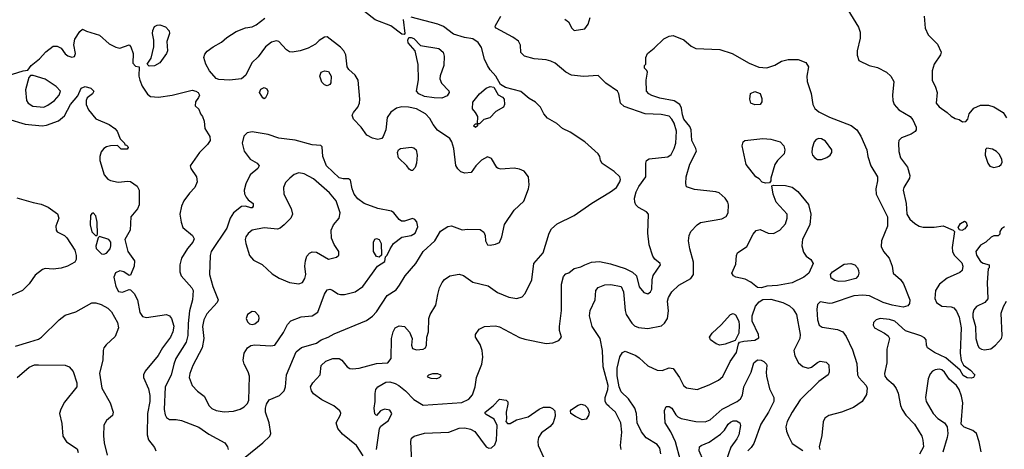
# Model space of a CAD drawing. Extents: x 1173029 to 1307123, y 522559 to 678521.
# Tile 236 of 256: x 1217655 to 1225023, y 598308 to 601518. Entities that reach past the tile are written whole.
import ezdxf

# ---------------------------------------------------------------- set-up
doc = ezdxf.new("R2010")
doc.units = 0

msp = doc.modelspace()

# ---------------------------------------------------------------- linework, layer by layer
at = {"layer": '0CON10XD'}
for points in [[(1223851.7, 601591.7), (1223931.7, 601461.7), (1223944.3, 601425), (1223945, 601380), (1223922.5, 601285), (1223922.7, 601252.7), (1223934.2, 601214.2), (1224012.5, 601175), (1224075, 601160.8), (1224141.2, 601125), (1224175, 601096), (1224195.6, 601055), (1224185.6, 600955), (1224188.5, 600915), (1224200, 600885), (1224233.3, 600845), (1224319.4, 600795), (1224339.1, 600769.1), (1224363.1, 600715), (1224364.3, 600695), (1224356.2, 600683.8), (1224326.6, 600663.4), (1224252.5, 600635), (1224234.6, 600615.4), (1224230.5, 600595), (1224234, 600534), (1224246, 600486), (1224299.2, 600415), (1224315.7, 600355), (1224314.3, 600335), (1224271.4, 600265), (1224267.1, 600245), (1224288.5, 600145), (1224293.6, 600065), (1224315, 600028.1), (1224354.6, 599994.6), (1224385, 599974.3), (1224415, 599966.9), (1224498.3, 599968.3), (1224565, 599977.1), (1224640, 599945), (1224650, 599935), (1224633.6, 599815), (1224634.6, 599785), (1224648.3, 599758.3), (1224705, 599700), (1224712.2, 599675), (1224708.6, 599645), (1224691.3, 599628.7), (1224595, 599585.5), (1224538.1, 599541.9), (1224508.1, 599495), (1224503.5, 599435), (1224516.7, 599405), (1224555, 599377.3), (1224625, 599372.5), (1224645, 599365.4), (1224665, 599340.5), (1224684.8, 599294.8), (1224701.3, 599215), (1224692.4, 599025), (1224700.9, 598970.9), (1224717.1, 598937.1), (1224770.2, 598900.2), (1224802, 598865), (1224793.3, 598845), (1224775, 598838.9), (1224745, 598841.2), (1224715, 598858.6), (1224691.7, 598898.3), (1224585, 598992.2), (1224501.7, 599031.7), (1224448, 599065), (1224440, 599085), (1224438, 599125), (1224425, 599140.8), (1224398.8, 599155), (1224283, 599193), (1224204.8, 599264.8), (1224165, 599278), (1224095, 599284.4), (1224063.6, 599276.4), (1224044.3, 599255.7), (1224041.4, 599235), (1224050.8, 599215), (1224127.1, 599175), (1224152.9, 599155), (1224164.4, 599135), (1224144.7, 599055.3), (1224143.6, 598953.6), (1224125.6, 598875), (1224128.1, 598855), (1224143.1, 598833.1), (1224190.8, 598795), (1224215, 598760.8), (1224228.1, 598728.1), (1224245.9, 598635.9), (1224257.5, 598605), (1224285, 598562.9), (1224350, 598495), (1224405, 598406.7), (1224414.3, 598375), (1224417.3, 598327.3), (1224388.7, 598271.3)], [(1219342, 598248), (1219474.7, 598355.3), (1219528, 598405), (1219534.2, 598425), (1219522.9, 598505), (1219495.6, 598585), (1219494.5, 598615), (1219501.9, 598645), (1219523.2, 598676.8), (1219600.5, 598709.5), (1219633.8, 598745), (1219645.4, 598775), (1219652.3, 598865), (1219723.3, 599036.7), (1219765, 599069.5), (1219875, 599101.1), (1219912, 599125), (1219964.6, 599145.4), (1220009.1, 599170.9), (1220249.5, 599270.5), (1220295, 599303.1), (1220325.6, 599335), (1220405, 599455.8), (1220471.7, 599498.3), (1220498, 599535), (1220540, 599605), (1220619.6, 599695), (1220673.8, 599785), (1220762.9, 599865), (1220805, 599938), (1220858.3, 599971.7), (1220886.6, 599976.6), (1220965, 599947.5), (1221005, 599952.9), (1221100.5, 599950.5), (1221129.5, 599929.5), (1221138.8, 599905), (1221142, 599865), (1221156.4, 599836.4), (1221175, 599833.3), (1221215, 599840), (1221245, 599853.8), (1221263.1, 599895), (1221283.1, 599986.9), (1221354.7, 600095.3), (1221427.4, 600162.6), (1221461.9, 600255), (1221466.9, 600285), (1221462.5, 600345), (1221430, 600385), (1221395, 600400), (1221355, 600407.5), (1221287.5, 600402.5), (1221255, 600400), (1221235, 600406.2), (1221224.4, 600414.4), (1221185, 600481.2), (1221155, 600494), (1221111.3, 600468.7), (1221068.8, 600425), (1221034.2, 600375.8), (1220985, 600371.5), (1220955, 600381.8), (1220933.4, 600403.4), (1220919.3, 600429.3), (1220902.7, 600555), (1220888.5, 600605), (1220875, 600629.2), (1220782.4, 600692.4), (1220748.6, 600735), (1220725, 600780.8), (1220691.1, 600815), (1220625, 600852.2), (1220565, 600865.3), (1220513.9, 600866.1), (1220473.9, 600856.1), (1220432.2, 600827.8), (1220405, 600787.5), (1220393.8, 600695), (1220375.9, 600644.1), (1220365, 600630), (1220335, 600622), (1220295, 600632.5), (1220253.8, 600655), (1220210.6, 600715), (1220152.5, 600775), (1220144.3, 600805), (1220152.9, 600825), (1220185.4, 600864.6), (1220197.1, 600895), (1220200.6, 600925), (1220189.1, 601065), (1220164.7, 601104.7), (1220117.1, 601147.1), (1220105.6, 601165), (1220094.6, 601255), (1220081.5, 601285), (1220055, 601313.5), (1219955, 601390), (1219935, 601388), (1219897, 601363), (1219868.8, 601335), (1219813.8, 601306.2), (1219754.5, 601285.5), (1219695, 601274.4), (1219675, 601276.7), (1219651.9, 601291.9), (1219594.3, 601354.3), (1219575, 601360), (1219539.7, 601350.3), (1219495.3, 601314.7), (1219440.6, 601239.4), (1219391.8, 601195), (1219347.3, 601102.7), (1219315, 601077.1), (1219225, 601066.1), (1219145, 601070.8), (1219125, 601079.2), (1219074.5, 601135), (1219048.1, 601185), (1219034, 601235), (1219039.7, 601260.3), (1219058, 601282), (1219103.6, 601316.4), (1219165, 601350), (1219204.5, 601385.5), (1219275, 601430), (1219345, 601457.5), (1219395, 601464.3), (1219425, 601479.2), (1219489.7, 601530.3)], [(1220225, 598259.2), (1220175, 598337.1), (1220069.8, 598419.8), (1220035, 598462.5), (1220023.9, 598505), (1220055.6, 598565), (1220057.6, 598577.6), (1220050, 598595), (1220005, 598632.7), (1219916.9, 598676.9), (1219853, 598723), (1219838.1, 598745), (1219831.9, 598775), (1219847.8, 598805), (1219902.9, 598865), (1219911.4, 598935), (1219945, 598966.5), (1219997.5, 598985), (1220045.4, 598985.4), (1220065.7, 598975), (1220105, 598923.1), (1220125, 598911.1), (1220145, 598908.2), (1220195, 598913.3), (1220325, 598948), (1220410, 598955), (1220434.2, 598985), (1220437.8, 599135), (1220450, 599185), (1220465.8, 599215), (1220495, 599230.6), (1220535.5, 599225.5), (1220572.8, 599182.8), (1220591.4, 599135), (1220588, 599085), (1220595, 599061.2), (1220625, 599051.4), (1220675, 599056), (1220691.2, 599065), (1220698.8, 599085), (1220701.2, 599145), (1220713.9, 599186.1), (1220716.2, 599285), (1220726.2, 599315), (1220770, 599385), (1220784.5, 599465), (1220795.6, 599515), (1220815.4, 599554.6), (1220833.7, 599576.3), (1220875, 599604.3), (1220945, 599615.5), (1220975, 599606.2), (1221045, 599556.2), (1221159.6, 599529.6), (1221230.1, 599480.1), (1221315, 599444.5), (1221374.3, 599435.7), (1221415, 599448), (1221438.3, 599471.7), (1221486.5, 599575), (1221501.8, 599695), (1221572.2, 599775), (1221617.2, 599922.8), (1221635.8, 599955), (1221678, 599992), (1221805, 600055.6), (1221936.7, 600146.7), (1222075, 600231.1), (1222120, 600265), (1222145.8, 600305.8), (1222151.1, 600325), (1222146.7, 600345), (1222103, 600383), (1222014.2, 600444.2), (1222002.5, 600465), (1221996.7, 600495), (1221983.3, 600515), (1221885, 600606.2), (1221775, 600676.9), (1221716.2, 600705), (1221675, 600742), (1221605, 600782), (1221577.1, 600815), (1221552.5, 600865), (1221515, 600902), (1221468.3, 600928.3), (1221405, 600982), (1221291.2, 601011.2), (1221254.1, 601034.1), (1221219.2, 601095), (1221175, 601144), (1221155, 601175.7), (1221133.8, 601223.8), (1221110.2, 601310.2), (1221085, 601347.9), (1221045, 601374.6), (1220984.6, 601384.6), (1220900.9, 601410.9), (1220826, 601466), (1220784.6, 601484.6), (1220585, 601535.8)], [(1220525, 601520), (1220536.7, 601415), (1220532.5, 601407.5), (1220515, 601408.8), (1220432.9, 601472.9), (1220315, 601516.5), (1220235, 601579.5)], [(1220325.7, 598305), (1220347.5, 598462.5), (1220358.6, 598481.4), (1220415, 598524), (1220440.6, 598575), (1220425, 598599.4), (1220385, 598606.9), (1220354.2, 598595.8), (1220325, 598560), (1220312.3, 598572.3), (1220308, 598615), (1220315.8, 598665), (1220315.8, 598725.8), (1220321.4, 598755), (1220335.6, 598775), (1220395, 598809.7), (1220425, 598810.8), (1220465, 598800), (1220493.1, 598785), (1220541.4, 598745), (1220605, 598680), (1220675, 598638.6), (1220963.3, 598656.7), (1221015, 598681.5), (1221044.4, 598715), (1221064.3, 598775), (1221074.1, 598844.1), (1221113.6, 598945), (1221120.4, 598995), (1221115.4, 599045), (1221099.9, 599089.9), (1221065.9, 599145.9), (1221066.2, 599165), (1221093.3, 599205), (1221133.9, 599226.1), (1221215, 599230), (1221245, 599221.9), (1221395, 599142.9), (1221435, 599130), (1221595, 599099.4), (1221645, 599102.9), (1221689.7, 599120.3), (1221710, 599145), (1221695.8, 599195), (1221694.3, 599224.3), (1221709.5, 599345), (1221708.8, 599541.2), (1221725, 599600), (1221741.7, 599618.3), (1221765, 599627.5), (1221805, 599660), (1221855, 599671.2), (1221885, 599686), (1221933.2, 599706.8), (1221995, 599710), (1222075, 599693.8), (1222185, 599659.6), (1222240.9, 599630.9), (1222270, 599605), (1222291.3, 599521.3), (1222325, 599480), (1222355, 599468.8), (1222375, 599484), (1222384.3, 599505), (1222387.1, 599575), (1222395, 599606.7), (1222451.2, 599685), (1222448, 599695), (1222408.9, 599728.9), (1222391.9, 599751.9), (1222365.4, 599835), (1222356.5, 599923.5), (1222360, 600065), (1222345, 600082.9), (1222285.6, 600115.6), (1222266, 600135), (1222257.1, 600155), (1222256.9, 600185), (1222268.3, 600231.7), (1222287.4, 600272.6), (1222341.4, 600345), (1222340, 600445), (1222346.7, 600465), (1222365, 600478.8), (1222505, 600492.2), (1222530.7, 600510.7), (1222553.7, 600555), (1222564.8, 600595), (1222569.1, 600685), (1222551.5, 600745), (1222535, 600775.4), (1222515, 600796.7), (1222455, 600810.3), (1222335.4, 600815.4), (1222178.7, 600868.7), (1222151.4, 600895), (1222138, 600965), (1222128, 600985), (1222042, 601045), (1221985, 601100), (1221875, 601093.6), (1221785, 601104.5), (1221742, 601125), (1221662.5, 601192.5), (1221628.9, 601208.9), (1221595, 601218.8), (1221505, 601225.8), (1221432.5, 601245), (1221404.1, 601274.1), (1221403, 601327), (1221388.3, 601358.3), (1221345, 601388), (1221220, 601455), (1221213.3, 601465), (1221216.7, 601475), (1221255.8, 601544.2)], [(1221735, 601522.5), (1221762.3, 601502.3), (1221786.2, 601455), (1221805, 601436.2), (1221885, 601448.8), (1221908.8, 601485), (1221923.3, 601535)], [(1224424.3, 601545), (1224430, 601455), (1224452.5, 601405), (1224522, 601335), (1224550, 601275), (1224546.7, 601255), (1224497.5, 601185), (1224484.4, 601135), (1224484.3, 601065), (1224508.6, 601015), (1224519.4, 600975), (1224514.3, 600895), (1224535, 600867.5), (1224595.5, 600825.5), (1224625, 600796), (1224655, 600780), (1224685, 600773.3), (1224710, 600755), (1224735, 600757.5), (1224750, 600775), (1224760, 600815), (1224794.2, 600855.8), (1224845, 600878.8), (1224905, 600880), (1224945, 600868), (1225015.7, 600825.7), (1225038.8, 600785)], [(1217561.7, 601098.3), (1217680, 601135), (1217715, 601140), (1217741.2, 601175), (1217804, 601225), (1217851.1, 601278.9), (1217905, 601319.2), (1217935, 601321.4), (1217966.3, 601306.3), (1217995, 601262.5), (1218015, 601247.1), (1218045, 601239.2), (1218065, 601243.8), (1218074, 601265), (1218061.3, 601331.3), (1218066.6, 601373.4), (1218105, 601430), (1218125, 601447.5), (1218155, 601431.2), (1218251.3, 601401.3), (1218325, 601338), (1218375, 601312.5), (1218405, 601306), (1218475, 601330), (1218488, 601315), (1218504.2, 601265), (1218503, 601193), (1218521.7, 601171.7), (1218550, 601165), (1218547.5, 601095), (1218553.8, 601065), (1218571.7, 601021.7), (1218611.7, 600961.7), (1218635, 600944), (1218695, 600940), (1218795, 600954.4), (1218945, 600990.8), (1218972.5, 600985), (1218990, 600975), (1219000, 600955), (1218993.6, 600936.4), (1218970, 600905), (1218967.5, 600875), (1218995, 600850), (1219007.5, 600815), (1219024.1, 600794.1), (1219035, 600760), (1219041.1, 600705), (1219078.2, 600645), (1219080.4, 600615), (1219059.6, 600585), (1218999.5, 600525), (1218930, 600425), (1218936, 600405), (1218979.4, 600345), (1218982.7, 600307.3), (1218966.2, 600265), (1218925, 600222.5), (1218883.6, 600165), (1218866.5, 600125), (1218853.5, 600065), (1218863.1, 600005), (1218876.4, 599966.4), (1218948, 599905), (1218959.7, 599879.7), (1218951.9, 599855), (1218911.1, 599808.9), (1218865.7, 599735), (1218853.1, 599685), (1218854.3, 599635), (1218863.6, 599603.6), (1218944.4, 599515), (1218952.5, 599495), (1218949.1, 599425), (1218926.7, 599343.3), (1218916.6, 599246.6), (1218912.4, 599157.6), (1218900.5, 599109.5), (1218823.4, 598986.6), (1218807.7, 598945), (1218789.1, 598860.9), (1218743.3, 598775), (1218736.4, 598605), (1218743.4, 598565), (1218754.5, 598545), (1218775, 598530), (1218825, 598530.5), (1218865, 598523.5), (1218995, 598472.5), (1219071.3, 598421.3), (1219190, 598355), (1219211.2, 598325), (1219216.2, 598305)], [(1218625, 601171.2), (1218610, 601185), (1218639.5, 601230.5), (1218660, 601315), (1218660, 601365), (1218649.2, 601415), (1218651.7, 601438.3), (1218665, 601466.2), (1218682.7, 601477.3), (1218705, 601480), (1218747.5, 601465), (1218773.8, 601435), (1218776.1, 601413.9), (1218757.5, 601355), (1218760, 601285), (1218753.3, 601265), (1218703.8, 601195), (1218665, 601174.3), (1218625, 601171.2)], [(1220815, 600932.5), (1220756.1, 600933.9), (1220685, 600945.3), (1220641.5, 600965), (1220624.2, 600984.2), (1220639.6, 601069.6), (1220637.4, 601182.6), (1220615.6, 601285.6), (1220562.9, 601345), (1220558.8, 601365), (1220566.2, 601383.8), (1220585, 601385.8), (1220605, 601378.6), (1220654.4, 601324.4), (1220792.6, 601302.6), (1220823.1, 601275), (1220830.5, 601245), (1220828.5, 601175), (1220802.2, 601097.8), (1220800, 601075), (1220811.1, 601045), (1220866, 600986), (1220870, 600975), (1220855, 600950), (1220815, 600932.5)], [(1222155.7, 598305), (1222151.5, 598335), (1222160.4, 598435), (1222154.7, 598505), (1222114, 598585), (1222067, 598627), (1222046.2, 598645), (1222036.4, 598666.4), (1222036.4, 598695), (1222055.8, 598755), (1222058.6, 598785), (1222020.3, 598925), (1222015.3, 599045), (1221998.2, 599135), (1221939.1, 599225), (1221919.1, 599305), (1221923.5, 599345), (1221960.6, 599425), (1221967.5, 599495), (1221985, 599515.7), (1222035, 599536.7), (1222078.5, 599538.5), (1222155, 599523.3), (1222173.3, 599485), (1222184.7, 599345), (1222192.8, 599315), (1222235, 599249.5), (1222255, 599231.5), (1222285, 599217.5), (1222355, 599210.5), (1222458.7, 599231.3), (1222480.9, 599249.1), (1222502.5, 599285), (1222511.3, 599341.3), (1222501.9, 599415), (1222509, 599441), (1222534.4, 599485.6), (1222588.2, 599535), (1222677.1, 599582.9), (1222696.2, 599613.8), (1222698.5, 599705), (1222669.2, 599805), (1222660, 599865), (1222664, 599905), (1222678, 599935), (1222724.5, 599985.5), (1222748.7, 600001.3), (1222909.3, 600030.7), (1222942.1, 600047.9), (1222957.1, 600075), (1222959.2, 600135), (1222954.2, 600155), (1222934, 600185), (1222888.8, 600225), (1222865, 600232.9), (1222705, 600248.6), (1222645, 600270), (1222638.8, 600295), (1222642.2, 600345), (1222670.5, 600439.5), (1222718.6, 600535), (1222715.6, 600555), (1222684.2, 600615), (1222680.8, 600695), (1222669.5, 600719.5), (1222624.8, 600774.8), (1222613.8, 600806.2), (1222607.7, 600857.7), (1222595.4, 600885.4), (1222552.5, 600912.5), (1222445, 600932.7), (1222385, 600952.5), (1222362.2, 600965), (1222345.6, 600985), (1222342, 601065), (1222352.5, 601125), (1222348.3, 601138.3), (1222330, 601155), (1222330, 601175), (1222340, 601185), (1222340, 601235), (1222352, 601265), (1222404, 601305), (1222475.6, 601374.4), (1222515, 601396), (1222545, 601400), (1222625, 601368), (1222680.9, 601320.9), (1222715, 601304), (1222895, 601295.6), (1222985.4, 601265.4), (1223115, 601192.2), (1223185, 601163.5), (1223245, 601157.9), (1223305, 601178.8), (1223355, 601207.9), (1223405, 601220.5), (1223480.3, 601220.3), (1223537.4, 601197.4), (1223556.7, 601165), (1223544.6, 601095), (1223546.9, 601055), (1223576.8, 600966.8), (1223590.6, 600885), (1223606.2, 600855), (1223635, 600830), (1223715, 600790.4), (1223877.8, 600727.8), (1223920, 600695), (1223948.7, 600648.7), (1223994.2, 600545), (1224000.8, 600495), (1224025, 600426.7), (1224073.1, 600345), (1224073.3, 600315), (1224060.5, 600255), (1224064.5, 600215), (1224149.5, 600045), (1224147.8, 599975), (1224104, 599865), (1224102.5, 599822.5), (1224120, 599785), (1224161.9, 599735), (1224182.9, 599675), (1224190.8, 599625), (1224247.2, 599577.2), (1224268.9, 599545), (1224316.2, 599425), (1224312.9, 599397.1), (1224300.2, 599379.8), (1224265, 599370), (1224185, 599383.8), (1224115.7, 599405), (1224015, 599453.9), (1223965, 599460), (1223896.6, 599453.4), (1223735, 599400.8), (1223715, 599397.9), (1223645, 599408.8), (1223625, 599390), (1223620.6, 599355), (1223624.6, 599274.6), (1223637.1, 599235), (1223660.4, 599220.4), (1223774.1, 599204.1), (1223814.4, 599185), (1223840.4, 599150.4), (1223888, 599052), (1223919.3, 598949.3), (1223923.5, 598865), (1223933.3, 598845), (1223988.9, 598785), (1223996.4, 598765), (1223992.4, 598717.6), (1223959.4, 598665), (1223895, 598620.8), (1223805, 598584), (1223710.2, 598559.8), (1223680.4, 598539.6), (1223668.3, 598511.7), (1223658.3, 598411.7), (1223638.2, 598325), (1223643.5, 598305)], [(1217835, 600864.6), (1217865, 600878.2), (1217916.2, 600915), (1217951.6, 600955), (1217960.3, 600985), (1217929.2, 601019.2), (1217845, 601073.5), (1217755, 601100), (1217735, 601100), (1217723.6, 601086.4), (1217699.3, 600995), (1217706.4, 600915), (1217718.1, 600895), (1217753, 600873), (1217835, 600864.6)], [(1219955, 601024.2), (1219935, 601030.8), (1219915, 601051.2), (1219902, 601095), (1219910, 601125), (1219935, 601136.2), (1219965, 601130), (1219986.9, 601095), (1219983.6, 601046.4), (1219975, 601034), (1219955, 601024.2)], [(1217565, 600776.5), (1217696.9, 600736.9), (1217824.6, 600725.4), (1217855, 600729.6), (1217945, 600762), (1217991.1, 600798.9), (1218035, 600884), (1218091.2, 600948.8), (1218115, 601006), (1218145, 601020), (1218187, 601007), (1218208.8, 600985), (1218201.2, 600965), (1218161.2, 600935), (1218151.4, 600915), (1218152.9, 600885), (1218170, 600845), (1218225, 600777.5), (1218325.4, 600735.4), (1218368, 600705), (1218383.8, 600685), (1218407, 600627)], [(1219485, 600926.7), (1219475, 600933.3), (1219449.2, 600975), (1219460.3, 600999.7), (1219485, 601012), (1219505, 601001.2), (1219510.8, 600985), (1219509.2, 600965), (1219495, 600933.3), (1219485, 600926.7)], [(1221065, 600712.5), (1221050, 600725), (1221065, 600740), (1221080, 600740), (1221082.5, 600795), (1221066.7, 600825), (1221042.7, 600852.7), (1221047, 600903), (1221097.1, 600965), (1221145, 601006.7), (1221175, 601018.6), (1221203.8, 601013.8), (1221236.1, 600956.1), (1221268.3, 600938.3), (1221280, 600925), (1221283.3, 600885), (1221276.7, 600865), (1221217.6, 600832.4), (1221174.1, 600785.9), (1221128.3, 600771.7), (1221095, 600740), (1221080, 600740), (1221080, 600725), (1221065, 600712.5)], [(1223155, 600882), (1223127.5, 600895), (1223120, 600925), (1223124.1, 600965.9), (1223155, 600980.8), (1223195.9, 600965.9), (1223208.3, 600928.3), (1223208.8, 600905), (1223195, 600883.8), (1223155, 600882)], [(1218407, 600627), (1218440, 600595), (1218441.7, 600581.7), (1218455, 600580), (1218465, 600570), (1218467, 600563), (1218458.3, 600551.7), (1218415, 600550), (1218387.5, 600577.5), (1218335, 600576.7), (1218305, 600568.8), (1218285, 600556.2), (1218265, 600530), (1218254.4, 600495), (1218254.4, 600465), (1218288.3, 600358.3), (1218315, 600325.6), (1218335.4, 600315.4), (1218393, 600303), (1218465, 600311.1), (1218485, 600308.1), (1218534.2, 600275), (1218548.6, 600245), (1218549.4, 600135), (1218536.3, 600103.7), (1218486.7, 600045), (1218482, 599945), (1218441.2, 599875), (1218463.8, 599785), (1218514.2, 599715), (1218511.9, 599675), (1218485, 599610), (1218475, 599606.7), (1218435, 599634.2), (1218405, 599641.4), (1218372.4, 599627.6), (1218360.6, 599595), (1218374, 599525), (1218395, 599487.8), (1218425, 599482.2), (1218475, 599501.2), (1218485, 599498.8), (1218511.4, 599471.4), (1218536.5, 599425), (1218555, 599330), (1218575, 599299.2), (1218605, 599291.4), (1218755, 599315.8), (1218775.5, 599305.5), (1218791.4, 599285), (1218807.4, 599227.4), (1218800, 599185), (1218784.5, 599145), (1218724.5, 599065), (1218691.9, 599008.1), (1218595, 598892), (1218580.8, 598865), (1218582.5, 598845), (1218620.3, 598760.3), (1218628.9, 598708.9), (1218629.1, 598665), (1218610.5, 598575), (1218608.2, 598415), (1218618.7, 598378.7), (1218665, 598322), (1218674.4, 598295)], [(1219185, 598588.5), (1219255, 598592.9), (1219305, 598606.8), (1219335, 598623.8), (1219359.4, 598650.6), (1219370, 598675), (1219374.7, 598855), (1219365.5, 598885.5), (1219334.7, 598945), (1219328.7, 598975), (1219336.1, 599025), (1219359.6, 599065), (1219385, 599082.4), (1219415, 599089.5), (1219535, 599080.6), (1219564.3, 599085.7), (1219629.3, 599180.7), (1219660.1, 599239.9), (1219685, 599267.8), (1219761.3, 599298.7), (1219845, 599305.8), (1219885, 599332), (1219935, 599466.7), (1219955, 599499.2), (1219975, 599504), (1219995, 599497.5), (1220035, 599470), (1220055, 599463.8), (1220085, 599464), (1220165, 599484.2), (1220224, 599525), (1220294.3, 599625), (1220333, 599677), (1220388.3, 599711.7), (1220392.5, 599745), (1220405, 599757.5), (1220426.2, 599805), (1220453.3, 599845), (1220515, 599893.3), (1220585, 599904.2), (1220615, 599924), (1220635, 599970), (1220626.6, 600006.6), (1220611.2, 600025), (1220595, 600032), (1220535, 600012.9), (1220513, 600013), (1220494.5, 600024.5), (1220455, 600074), (1220437.2, 600087.2), (1220335, 600108.1), (1220233.8, 600143.8), (1220185, 600180), (1220157.5, 600215), (1220142.5, 600255), (1220129.5, 600319.5), (1220115, 600330), (1220075, 600328.6), (1220045, 600336.7), (1219951.5, 600425), (1219922.5, 600495), (1219917.5, 600567.5), (1219907.5, 600577.5), (1219845, 600583.8), (1219716.8, 600616.8), (1219655, 600625.6), (1219595, 600632.5), (1219515, 600660.3), (1219395, 600681.2), (1219357.6, 600672.4), (1219331.5, 600648.5), (1219320.5, 600595), (1219335.7, 600535), (1219380.8, 600475), (1219431.2, 600445), (1219448, 600425), (1219436.2, 600405), (1219380.6, 600359.4), (1219347.4, 600292.6), (1219335.5, 600245), (1219337.8, 600217.8), (1219350.7, 600190.7), (1219365, 600171.2), (1219401.2, 600145), (1219403.3, 600125), (1219395, 600113.3), (1219385, 600111.2), (1219345, 600124), (1219315, 600121.4), (1219255, 600074.3), (1219230, 600035), (1219205, 599961.4), (1219088.2, 599785), (1219080.5, 599755), (1219074.5, 599615), (1219099.6, 599525), (1219140, 599425), (1219131.9, 599405), (1219055, 599319.4), (1219033.1, 599275), (1219022, 599225), (1219032.3, 599135), (1219020, 599065), (1218950, 598935), (1218927.3, 598875), (1218924.6, 598844.6), (1218945.6, 598785), (1218985, 598742.2), (1219036.4, 598705), (1219072.6, 598632.6), (1219092, 598612), (1219125, 598596.9), (1219185, 598588.5)], [(1223235, 600297.5), (1223210, 600305), (1223189.3, 600329.3), (1223163.3, 600345), (1223092, 600435), (1223062, 600575), (1223070, 600605), (1223082.5, 600615), (1223215, 600630), (1223275, 600626.5), (1223345.4, 600605.4), (1223374.3, 600575), (1223381.5, 600545), (1223375.5, 600515), (1223324.7, 600465.3), (1223304.7, 600435.3), (1223276.2, 600335), (1223276.7, 600313.3), (1223265, 600300), (1223235, 600297.5)], [(1223655, 600472.5), (1223695, 600487.1), (1223718.8, 600505), (1223732, 600525), (1223731.2, 600545), (1223685, 600610.8), (1223655, 600628.5), (1223635, 600630.5), (1223615, 600622.9), (1223599.4, 600605), (1223585, 600557.5), (1223583.3, 600525), (1223588.6, 600505), (1223604.6, 600484.6), (1223625, 600473.5), (1223655, 600472.5)], [(1220585, 600390), (1220570.3, 600400.3), (1220553.3, 600425), (1220488.8, 600485), (1220481.2, 600525), (1220490, 600545), (1220504.1, 600555.9), (1220585.7, 600565.7), (1220605, 600560.8), (1220622.5, 600545), (1220630, 600505), (1220624.4, 600445), (1220615, 600413.8), (1220595, 600391.2), (1220585, 600390)], [(1224945, 600414.4), (1224985, 600424.2), (1225000, 600435), (1225007.3, 600452.7), (1225003.8, 600475), (1224985, 600512.5), (1224965, 600533.3), (1224935, 600551.2), (1224893, 600557), (1224883, 600547), (1224880, 600505), (1224899.2, 600445), (1224915, 600422.5), (1224945, 600414.4)], [(1219745, 599544.4), (1219770.8, 599555), (1219789.1, 599585), (1219795.4, 599615), (1219790, 599675), (1219793.6, 599716.4), (1219805, 599750), (1219825, 599773.8), (1219845, 599783.8), (1219875, 599782), (1219965, 599727.5), (1220025.9, 599744.1), (1220042.3, 599757.7), (1220044, 599785), (1220007.9, 599837.9), (1219989.2, 599885), (1219987.1, 599945), (1220002.5, 599985), (1220045.6, 600035), (1220053.5, 600075), (1220022.9, 600165), (1219973.5, 600225), (1219855, 600330), (1219785, 600365.6), (1219745, 600373.1), (1219709.7, 600360.3), (1219676, 600335), (1219645, 600301.2), (1219630, 600265), (1219631.9, 600215), (1219686.2, 600106.2), (1219696.5, 600065), (1219684.4, 600035), (1219634.7, 599985.3), (1219605, 599960.6), (1219585, 599952.2), (1219485, 599962.1), (1219395.4, 599944.6), (1219365, 599919.4), (1219348.1, 599895), (1219343.3, 599875), (1219346.9, 599845), (1219375, 599757.1), (1219405, 599722.2), (1219469.8, 599689.8), (1219545, 599620), (1219596.6, 599586.6), (1219675, 599554.5), (1219745, 599544.4)], [(1223205, 599514.2), (1223175, 599516), (1223126.1, 599556.1), (1223085, 599578.1), (1223014.4, 599594.4), (1222996.7, 599605), (1222983.8, 599625), (1223015, 599690), (1223018.8, 599755), (1223026, 599775), (1223096.2, 599823.8), (1223144.5, 599915), (1223165, 599942), (1223195, 599949.2), (1223255, 599921.9), (1223295, 599919.4), (1223344.5, 599945.5), (1223386.8, 599993.2), (1223399.2, 600035), (1223397.5, 600065), (1223315.8, 600155), (1223294.2, 600215), (1223282.5, 600277.5), (1223295, 600282.5), (1223385, 600280), (1223435, 600267.8), (1223477.1, 600235), (1223557.4, 600137.4), (1223574.5, 600065), (1223567.8, 599985), (1223511.9, 599878.1), (1223507.3, 599827.3), (1223519.7, 599779.7), (1223540.5, 599750.5), (1223576, 599725), (1223593.8, 599695), (1223560, 599625), (1223522, 599595), (1223435, 599552.5), (1223325, 599530.9), (1223245, 599525.6), (1223205, 599514.2)], [(1217635, 600187.1), (1217755, 600151.1), (1217815, 600140), (1217868.2, 600118.2), (1217937.4, 600067.4)], [(1217937.4, 600067.4), (1217948.1, 600035), (1217926, 599975), (1217928.8, 599945), (1217935, 599933.3), (1217990, 599905), (1218008.7, 599888.7), (1218066.7, 599795), (1218078.6, 599755), (1218077.5, 599725), (1218068.8, 599705), (1218013, 599677), (1217965, 599662.1), (1217905, 599654.7), (1217845, 599658.1), (1217825, 599651.9), (1217771.1, 599608.9), (1217725.5, 599544.5), (1217675, 599493.8), (1217555, 599440)], [(1218225, 599902.5), (1218237.5, 599912.5), (1218235.6, 600005.6), (1218225, 600053.3), (1218205, 600074), (1218195, 600070.8), (1218184.4, 600055), (1218181.9, 599985), (1218195, 599933.3), (1218225, 599902.5)], [(1224705, 599943.3), (1224687, 599947), (1224677.5, 599965), (1224694.2, 599995.8), (1224725, 600012.5), (1224736.7, 600005), (1224745, 599980), (1224726.7, 599955), (1224705, 599943.3)], [(1225025, 599970), (1225002.5, 599955), (1224990, 599935), (1224990, 599915), (1224978.3, 599901.7), (1224945, 599902.5), (1224925, 599893.3), (1224884.1, 599855.9), (1224845, 599834), (1224810, 599785), (1224815, 599759.2), (1224845, 599711.2), (1224865, 599697.5), (1224910, 599685), (1224910, 599665), (1224902.5, 599657.5), (1224895.8, 599554.2), (1224898.8, 599431.2), (1224876.2, 599405), (1224814.6, 599375.4), (1224795, 599348.8), (1224788, 599322), (1224788.2, 599295), (1224806.9, 599225), (1224810.8, 599135), (1224825, 599083.3), (1224836, 599065), (1224853.3, 599055), (1224875, 599052.2), (1224922.6, 599057.4), (1224957.5, 599085), (1225002.5, 599135), (1225007.5, 599155), (1225000, 599325), (1225015.8, 599374.2), (1225039.2, 599415)], [(1218285, 599766.2), (1218305, 599773.3), (1218331.2, 599805), (1218338.3, 599828.3), (1218336.2, 599855), (1218322.5, 599875), (1218252.5, 599897.5), (1218242.5, 599887.5), (1218226.2, 599825), (1218228.3, 599808.3), (1218268.3, 599768.3), (1218285, 599766.2)], [(1220345, 599742.5), (1220325, 599747.5), (1220302, 599785), (1220302, 599855), (1220312.7, 599877.3), (1220325, 599883.3), (1220345.9, 599875.9), (1220360, 599845), (1220361.7, 599758.3), (1220345, 599742.5)], [(1223785, 599562.2), (1223755, 599569.2), (1223727.7, 599587.7), (1223721.2, 599615), (1223737, 599633), (1223825, 599690.8), (1223874.3, 599695.7), (1223905, 599685.7), (1223924.5, 599664.5), (1223932.2, 599645), (1223935.6, 599625), (1223930.6, 599605), (1223911.2, 599585), (1223835, 599564.6), (1223785, 599562.2)], [(1217625, 599077.8), (1217730.9, 599110.9), (1217795, 599131.1), (1217818.8, 599145), (1217951.2, 599275), (1217995, 599309.2), (1218074.6, 599335.4), (1218195, 599401.4), (1218225, 599403.3), (1218265, 599390), (1218315, 599362.5), (1218341.1, 599335), (1218386.9, 599255), (1218395.5, 599214.5), (1218368.8, 599151.2), (1218301.7, 599088.3), (1218286, 599065), (1218280, 599045), (1218277.5, 598975), (1218252.6, 598877.4), (1218270.9, 598765), (1218332.9, 598655), (1218354, 598585), (1218348.8, 598561.2), (1218305, 598523.8), (1218285, 598487.5), (1218282.4, 598407.6), (1218288.5, 598355), (1218308.6, 598265)], [(1222452.1, 598275), (1222445, 598316), (1222425, 598342.5), (1222342.3, 598392.3), (1222307.7, 598437.7), (1222275.4, 598505), (1222271.2, 598575), (1222257.9, 598615), (1222210.5, 598685), (1222155, 598736.7), (1222140, 598775), (1222125, 598857.5), (1222126.7, 598915), (1222145, 598998.8), (1222165, 599032), (1222185, 599040), (1222265, 599008), (1222291.7, 598991.7), (1222355, 598931.4), (1222425, 598898.9), (1222463.2, 598896.8), (1222515, 598915.8), (1222545, 598911.2), (1222593.5, 598843.5), (1222623.1, 598785), (1222645, 598767.8), (1222725, 598755.5), (1222815, 598790), (1222885, 598823.6), (1222917.7, 598852.3), (1222970.5, 598965), (1223019.3, 599030.7), (1223034.1, 599095.9), (1223042.3, 599107.7), (1223073.6, 599116.4), (1223155, 599122.5), (1223185, 599140), (1223184.4, 599165), (1223137.5, 599265), (1223135.6, 599304.4), (1223162.2, 599377.8), (1223189.1, 599410.9), (1223215, 599426.2), (1223275, 599429.2), (1223365, 599404.6), (1223415, 599380.4), (1223444.3, 599354.3), (1223467.5, 599315), (1223496, 599165), (1223494, 599135), (1223447.9, 599045), (1223455.3, 599005.3), (1223484.1, 598954.1), (1223515, 598925.5), (1223555, 598913.3), (1223579.4, 598920.6), (1223625, 598957.5), (1223645, 598965.5), (1223688.8, 598958.8), (1223708.8, 598938.8), (1223712, 598885), (1223706, 598865), (1223636, 598815), (1223495, 598677.8), (1223435.4, 598585), (1223399.1, 598515), (1223388.1, 598475), (1223392.1, 598442.1), (1223408, 598405), (1223435, 598350), (1223515, 598297.5)], [(1219395, 599239.2), (1219415, 599244.2), (1219441.2, 599268.8), (1219447.5, 599285), (1219445.8, 599305), (1219416.2, 599335), (1219395, 599338.1), (1219360, 599315), (1219348.8, 599285), (1219359.5, 599259.5), (1219374.3, 599244.3), (1219395, 599239.2)], [(1222895, 599087.1), (1222866.4, 599096.4), (1222824.2, 599125), (1222815.8, 599145), (1222837.5, 599175), (1222905, 599238.8), (1222974.2, 599315.8), (1222995, 599323.3), (1223012.3, 599312.3), (1223035.7, 599265), (1223040, 599235), (1223035.8, 599175), (1223009.2, 599120.8), (1222935, 599093.1), (1222895, 599087.1)], [(1217636, 598844), (1217725, 598921.5), (1217765, 598938.2), (1217795, 598940), (1217995, 598936.9), (1218025, 598922.9), (1218055, 598890), (1218083.1, 598805), (1218082.2, 598775), (1217990.5, 598659.5), (1217962.8, 598607.2), (1217953.5, 598575), (1217971.3, 598501.3), (1217978.6, 598405), (1218005, 598364.2), (1218085, 598311.2), (1218092, 598285)], [(1222600, 598225), (1222562.4, 598362.4), (1222527.5, 598437.5), (1222484.4, 598505), (1222481.4, 598598.6), (1222492.5, 598627.5), (1222515, 598627.5), (1222535, 598614.2), (1222565.5, 598565), (1222579.8, 598549.8), (1222605, 598537.5), (1222715, 598515.3), (1222785, 598513.9), (1222822.4, 598527.6), (1222911.5, 598608.5), (1223024, 598666), (1223050, 598685), (1223065, 598712.5), (1223073.1, 598775), (1223130, 598885), (1223148.5, 598955), (1223175, 598976.5), (1223203.6, 598973.6), (1223223.7, 598963.7), (1223244.2, 598945), (1223247.1, 598935), (1223240, 598885), (1223243.1, 598855), (1223265, 598758.8), (1223298.5, 598695), (1223298.5, 598665), (1223258.8, 598585), (1223200, 598495), (1223148.4, 598351.6), (1223129.6, 598320.4), (1223104.2, 598295)], [(1220775, 598834.2), (1220735, 598836), (1220713.3, 598845), (1220707.5, 598855), (1220717.5, 598865), (1220747.5, 598875), (1220782.5, 598875), (1220803.3, 598865), (1220806.2, 598855), (1220795, 598841.2), (1220775, 598834.2)], [(1224848.9, 598288.9), (1224834.6, 598364.6), (1224815.5, 598425.5), (1224788.3, 598448.3), (1224723, 598473), (1224700, 598495), (1224713.5, 598655), (1224703.1, 598705), (1224684.2, 598755), (1224665.3, 598785), (1224611.3, 598831.3), (1224575, 598884), (1224555, 598900.3), (1224535, 598905.3), (1224505, 598900.9), (1224485, 598890.6), (1224468.1, 598871.9), (1224453.5, 598835), (1224432.5, 598695), (1224438.5, 598665), (1224491.8, 598575), (1224525, 598538.2), (1224575.6, 598505), (1224596.5, 598475), (1224600.8, 598425), (1224596, 598395), (1224563.5, 598286.5)], [(1220589.6, 598215), (1220581.9, 598365), (1220588, 598392), (1220607.5, 598405), (1220685, 598428.9), (1220866.4, 598436.4), (1220945, 598465.3), (1220985, 598468.7), (1221027.7, 598457.7), (1221060.3, 598440.3), (1221145, 598326.7), (1221165, 598316.7), (1221185, 598319.4), (1221210, 598340), (1221224.3, 598375), (1221229.2, 598485), (1221205, 598532), (1221147, 598567), (1221138.8, 598575), (1221138.8, 598585), (1221198.2, 598631.8), (1221245, 598681.4), (1221295.8, 598675.8), (1221307.5, 598662.5), (1221308.8, 598645), (1221294.3, 598585), (1221298, 598535), (1221293.3, 598515), (1221305, 598500), (1221325, 598500), (1221372.5, 598527.5), (1221460.5, 598549.5), (1221542.2, 598607.8), (1221575, 598623.1), (1221623.4, 598623.4), (1221643.4, 598613.4), (1221659.2, 598595), (1221663.1, 598555), (1221647.8, 598505), (1221625, 598478.9), (1221559.4, 598430.6), (1221538.6, 598395), (1221533.1, 598365), (1221535.7, 598335), (1221576.4, 598245)], [(1221865, 598528), (1221813.2, 598553.2), (1221780, 598575), (1221776.7, 598595), (1221784.2, 598605.8), (1221835, 598637.5), (1221855.8, 598644.2), (1221885, 598638.6), (1221905, 598618), (1221915.6, 598585), (1221910.9, 598559.1), (1221895, 598533.8), (1221865, 598528)], [(1222875, 598122), (1222835, 598124), (1222805, 598146), (1222740.6, 598295), (1222742, 598325), (1222754.4, 598335.6), (1222815, 598360), (1222898.1, 598421.9), (1222928.8, 598451.2), (1222956.4, 598495), (1222975, 598511.5), (1222995, 598520.7), (1223019.7, 598519.7), (1223042.9, 598505), (1223050, 598485), (1223035.4, 598415), (1223021.1, 598385), (1222976.7, 598323.3), (1222925.4, 598174.6), (1222905, 598144), (1222875, 598122)]]:
    msp.add_lwpolyline(points, dxfattribs=at)

doc.saveas('drawing.dxf')
